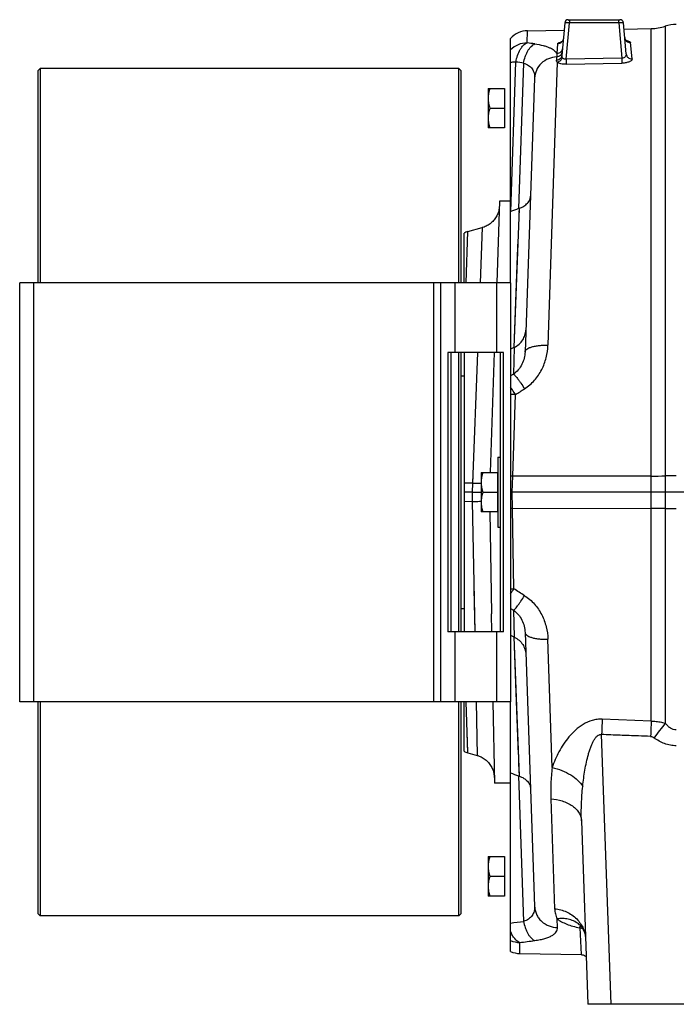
# Model space of a CAD drawing. Extents: x -3093 to 1181, y 8 to 2278.
# Tile 21 of 77: x -2163 to -1881, y 940 to 1363. Entities that reach past the tile are written whole.
import ezdxf

# ---------------------------------------------------------------- set-up
doc = ezdxf.new("R2010")
doc.units = 0
doc.header["$LTSCALE"] = 65.395
doc.layers.get('0').update_dxf_attribs({"linetype": 'CONTINUOUS'})

msp = doc.modelspace()

# ---------------------------------------------------------------- linework, layer by layer
at = {"color": 6, "linetype": 'CONTINUOUS'}
for p, q in [((-1927.18, 1362.7), (-1904.93, 1362.7)), ((-1944.65, 1357.95), (-1928.95, 1358.22)), ((-1928.68, 1361.33), (-1929.9, 1347.36)), ((-1902.27, 1347.99), (-1903.44, 1361.33)), ((-1903.21, 1358.67), (-1891.5, 1358.88)), ((-1951.91, 1249.7), (-1951.91, 1354.65)), ((-1941.59, 1337.64), (-1945.7, 1220.02)), ((-1961.61, 1333.2), (-1961.61, 1316.2)), ((-1961.61, 1333.2), (-1954.61, 1333.2)), ((-1960.85, 1324.7), (-1954.61, 1324.7)), ((-1954.61, 1316.2), (-1961.61, 1316.2)), ((-1956.69, 1284.7), (-1957.91, 1249.7)), ((-1951.91, 1284.7), (-1956.69, 1284.7)), ((-1951.89, 1280.25), (-1951.91, 1280.24)), ((-1970.36, 1271.69), (-1964.17, 1273.35)), ((-1971.91, 1249.7), (-1971.91, 1270.98)), ((-1971.91, 1219.7), (-1971.91, 1099.7)), ((-1958.96, 1219.7), (-1960.76, 1168.2)), ((-1950.51, 1221.83), (-1951.91, 1221.1)), ((-1973.11, 1209.7), (-1971.91, 1209.7)), ((-1957.41, 1174.7), (-1957.41, 1144.7)), ((-1957.41, 1174.7), (-1956.41, 1174.7)), ((-1964.61, 1168.2), (-1964.61, 1151.2)), ((-1964.61, 1168.2), (-1957.61, 1168.2)), ((-1968.46, 1159.7), (-1971.91, 1159.7)), ((-1963.85, 1159.7), (-1957.61, 1159.7)), ((-1610.06, 1159.7), (-1951.24, 1159.7)), ((-1957.61, 1151.2), (-1964.61, 1151.2)), ((-1960.91, 1151.2), (-1960.15, 1107.59)), ((-1957.41, 1144.7), (-1956.41, 1144.7)), ((-1973.11, 1109.7), (-1971.91, 1109.7)), ((-1951.91, 1098.29), (-1950.51, 1097.57)), ((-1945.7, 1099.37), (-1941.59, 981.76)), ((-1971.91, 1048.42), (-1971.91, 1069.7)), ((-1959.49, 1069.7), (-1958.88, 1034.7)), ((-1951.91, 962.4), (-1951.91, 1069.7)), ((-1891.5, 1061.39), (-1912.53, 1062.16)), ((-1970.36, 1047.7), (-1966.33, 1046.62)), ((-1951.91, 1034.7), (-1958.88, 1034.7)), ((-1921.49, 1018.54), (-1918.73, 939.7)), ((-1961.61, 1003.2), (-1961.61, 986.2)), ((-1961.61, 1003.2), (-1954.61, 1003.2)), ((-1960.85, 994.7), (-1954.61, 994.7)), ((-1954.61, 986.2), (-1961.61, 986.2)), ((-1947.95, 961.5), (-1921.61, 961.04)), ((-1843.38, 939.7), (-1918.73, 939.7))]:
    msp.add_line(p, q, dxfattribs=at)
at = {"color": 9, "linetype": 'CONTINUOUS'}
for p, q in [((-1926.68, 1362.7), (-1926.68, 1361.28)), ((-1905.43, 1361.28), (-1905.43, 1362.7)), ((-1944.82, 1352.74), (-1944.65, 1357.95)), ((-1928.04, 1345.74), (-1926.68, 1361.28)), ((-1905.43, 1361.28), (-1926.68, 1361.28)), ((-1905.43, 1361.28), (-1904.11, 1346.2)), ((-1891.5, 1061.39), (-1891.5, 1358.88)), ((-1885.48, 1359.92), (-1885.48, 1060.45)), ((-1931.72, 1352.32), (-1932.09, 1348.16)), ((-1930.22, 1353.12), (-1930.21, 1353.12)), ((-1899.74, 1345.87), (-1900.36, 1352.88)), ((-1932.13, 1346.7), (-1932.24, 1345.24)), ((-1904.11, 1346.2), (-1928.04, 1345.74)), ((-1928.04, 1345.74), (-1928, 1343.55)), ((-1904.11, 1346.2), (-1904.07, 1344.01)), ((-1951.89, 1280.25), (-1949.65, 1344.51)), ((-1946.32, 1344.08), (-1948.51, 1281.54)), ((-1931.85, 1344.41), (-1935.88, 1222.85)), ((-1928, 1343.55), (-1904.07, 1344.01)), ((-1948.29, 1281.62), (-1950.51, 1221.83)), ((-1948.29, 1281.62), (-1948.35, 1279.93)), ((-1964.17, 1273.35), (-1965.06, 1249.7)), ((-1971.09, 1249.7), (-1970.36, 1271.69)), ((-2156.91, 1249.7), (-2156.91, 1069.7)), ((-1984.91, 1069.7), (-1984.91, 1249.7)), ((-1975.91, 1249.7), (-1975.91, 1219.7)), ((-1957.91, 1219.7), (-1957.91, 1249.7)), ((-1966.2, 1219.7), (-1968.33, 1163.62)), ((-1950.34, 1221.91), (-1950.74, 1210.43)), ((-1950.74, 1210.43), (-1951.91, 1209.72)), ((-1951, 1166.61), (-1949.83, 1201.64)), ((-1968.33, 1163.62), (-1971.91, 1163.59)), ((-1968.33, 1163.62), (-1968.46, 1159.7)), ((-1968.2, 1166.85), (-1968.33, 1163.62)), ((-1891.5, 1166.65), (-1951, 1166.61)), ((-1968.46, 1159.7), (-1968.4, 1155.77)), ((-1971.91, 1155.8), (-1968.4, 1155.77)), ((-1968.4, 1155.77), (-1967.33, 1099.69)), ((-1950.54, 1118.21), (-1951.12, 1152.78)), ((-1951.12, 1152.78), (-1891.5, 1152.75)), ((-1967.68, 1118.2), (-1967.33, 1099.7)), ((-1951.91, 1109.67), (-1950.74, 1108.97)), ((-1950.74, 1108.97), (-1950.34, 1097.48)), ((-1975.91, 1099.7), (-1975.91, 1069.7)), ((-1957.91, 1069.7), (-1957.91, 1099.7)), ((-1950.51, 1097.57), (-1948.29, 1037.77)), ((-1950.51, 1097.57), (-1949.62, 1073.72)), ((-1934.05, 1041.44), (-1935.88, 1096.54)), ((-1949.62, 1073.72), (-1948.63, 1047.03)), ((-1970.36, 1047.7), (-1971.09, 1069.7)), ((-1966.77, 1069.7), (-1966.33, 1046.62)), ((-1970.37, 1048.11), (-1970.65, 1056.59)), ((-1908.74, 939.7), (-1912.79, 1055.59)), ((-1970.36, 1047.75), (-1970.37, 1048.11)), ((-1948.51, 1037.85), (-1946.32, 975.31)), ((-1934.65, 1027.94), (-1933, 980.75)), ((-1931.77, 972.69), (-1931.9, 976.39)), ((-1922.47, 973.99), (-1922.47, 973.99)), ((-1922.22, 972.52), (-1921.61, 961.04)), ((-1947.95, 961.5), (-1948.02, 966.25))]:
    msp.add_line(p, q, dxfattribs=at)
at = {"color": 7, "linetype": 'CONTINUOUS'}
for p, q in [((-2155.11, 1340.7), (-2154.11, 1341.7)), ((-2154.11, 1341.7), (-2154.11, 1249.7)), ((-1974.11, 1341.7), (-2154.11, 1341.7)), ((-1974.11, 1249.7), (-1974.11, 1341.7)), ((-1974.11, 1341.7), (-1973.11, 1340.7)), ((-2155.11, 1340.7), (-2155.11, 1249.7)), ((-1973.11, 1249.7), (-1973.11, 1340.7)), ((-2162.91, 1069.7), (-2162.91, 1249.7)), ((-1951.91, 1249.7), (-2162.91, 1249.7)), ((-1981.91, 1069.7), (-1981.91, 1249.7)), ((-1951.91, 1249.7), (-1951.91, 1069.7)), ((-1978.91, 1219.7), (-1978.91, 1099.7)), ((-1954.91, 1219.7), (-1978.91, 1219.7)), ((-1977.41, 1099.7), (-1977.41, 1219.7)), ((-1974.11, 1099.7), (-1974.11, 1219.7)), ((-1973.11, 1099.7), (-1973.11, 1219.7)), ((-1956.41, 1219.7), (-1956.41, 1099.7)), ((-1954.91, 1099.7), (-1954.91, 1219.7)), ((-1954.91, 1099.7), (-1978.91, 1099.7)), ((-1951.91, 1069.7), (-2162.91, 1069.7)), ((-2155.11, 1069.7), (-2155.11, 978.7)), ((-2154.11, 1069.7), (-2154.11, 977.7)), ((-1974.11, 977.7), (-1974.11, 1069.7)), ((-1973.11, 978.7), (-1973.11, 1069.7)), ((-2155.11, 978.7), (-2154.11, 977.7)), ((-1974.11, 977.7), (-2154.11, 977.7)), ((-1974.11, 977.7), (-1973.11, 978.7))]:
    msp.add_line(p, q, dxfattribs=at)
at = {"color": 2, "linetype": 'CONTINUOUS'}
for p, q in [((-1954.61, 1333.2), (-1954.61, 1316.2)), ((-1957.61, 1168.2), (-1957.61, 1151.2)), ((-1951.24, 1159.7), (-1951, 1166.61)), ((-1951.12, 1152.78), (-1951.24, 1159.7)), ((-1960.15, 1107.56), (-1960.15, 1107.59)), ((-1960.01, 1099.7), (-1960.14, 1107.4)), ((-1954.61, 1003.2), (-1954.61, 986.2))]:
    msp.add_line(p, q, dxfattribs=at)
at = {"color": 6, "linetype": 'CONTINUOUS'}
for points in [[(-1929.27, 1354.53), (-1929.28, 1354.49), (-1929.3, 1354.35), (-1929.32, 1354.21), (-1929.36, 1354.07), (-1929.41, 1353.94), (-1929.46, 1353.82), (-1929.52, 1353.7), (-1929.58, 1353.59), (-1929.64, 1353.49), (-1929.71, 1353.4), (-1929.78, 1353.32), (-1929.84, 1353.24), (-1929.91, 1353.18), (-1929.96, 1353.13), (-1930.02, 1353.09), (-1930.06, 1353.05), (-1930.1, 1353.02), (-1930.14, 1353), (-1930.16, 1352.99), (-1930.18, 1352.98), (-1930.19, 1352.97)], [(-1901.91, 1353.48), (-1901.91, 1353.48), (-1901.91, 1353.48), (-1901.92, 1353.49), (-1901.95, 1353.5), (-1901.98, 1353.52), (-1902.02, 1353.54), (-1902.06, 1353.57), (-1902.11, 1353.61), (-1902.17, 1353.66), (-1902.23, 1353.71), (-1902.3, 1353.78), (-1902.37, 1353.85), (-1902.44, 1353.93), (-1902.51, 1354.03), (-1902.58, 1354.13), (-1902.64, 1354.24), (-1902.7, 1354.36), (-1902.75, 1354.49), (-1902.8, 1354.62), (-1902.84, 1354.76), (-1902.87, 1354.9), (-1902.89, 1355.04), (-1902.89, 1355.09)], [(-1956.76, 1282.66), (-1956.79, 1282.17), (-1956.85, 1281.68), (-1956.92, 1281.19), (-1957.03, 1280.7), (-1957.15, 1280.22), (-1957.3, 1279.75), (-1957.48, 1279.29), (-1957.67, 1278.83), (-1957.89, 1278.39), (-1958.13, 1277.96), (-1958.39, 1277.53), (-1958.67, 1277.13), (-1958.97, 1276.73), (-1959.29, 1276.36), (-1959.63, 1276), (-1959.99, 1275.65), (-1960.36, 1275.33), (-1960.75, 1275.02), (-1961.15, 1274.73), (-1961.57, 1274.46), (-1962, 1274.22), (-1962.44, 1273.99), (-1962.89, 1273.79), (-1963.35, 1273.61), (-1963.82, 1273.45), (-1964.17, 1273.35)], [(-1966.33, 1046.62), (-1965.97, 1046.52), (-1965.5, 1046.36), (-1965.03, 1046.18), (-1964.57, 1045.97), (-1964.13, 1045.74), (-1963.69, 1045.49), (-1963.27, 1045.22), (-1962.86, 1044.92), (-1962.47, 1044.61), (-1962.1, 1044.28), (-1961.74, 1043.93), (-1961.4, 1043.56), (-1961.08, 1043.17), (-1960.78, 1042.77), (-1960.49, 1042.35), (-1960.23, 1041.93), (-1960, 1041.48), (-1959.78, 1041.03), (-1959.59, 1040.57), (-1959.42, 1040.09), (-1959.27, 1039.61), (-1959.15, 1039.13), (-1959.06, 1038.63), (-1958.99, 1038.14), (-1958.94, 1037.64), (-1958.92, 1037.14)], [(-1922.73, 974.19), (-1922.74, 974.2), (-1922.76, 974.21), (-1922.75, 974.2), (-1922.72, 974.19), (-1922.68, 974.15), (-1922.61, 974.1), (-1922.53, 974.04), (-1922.47, 973.99)], [(-1922.47, 973.99), (-1922.23, 973.77), (-1921.92, 973.47), (-1921.63, 973.13), (-1921.35, 972.78), (-1921.09, 972.39), (-1920.85, 971.98), (-1920.62, 971.55), (-1920.41, 971.08), (-1920.23, 970.6), (-1920.07, 970.08), (-1919.93, 969.54), (-1919.82, 968.97), (-1919.75, 968.37), (-1919.71, 967.82)], [(-1921.61, 961.04), (-1921.54, 961.04), (-1921.33, 961.02), (-1921.12, 960.99), (-1920.91, 960.95), (-1920.71, 960.89), (-1920.51, 960.81), (-1920.32, 960.73), (-1920.14, 960.62), (-1919.96, 960.51), (-1919.79, 960.38), (-1919.63, 960.25), (-1919.48, 960.1), (-1919.44, 960.06)]]:
    msp.add_lwpolyline(points, dxfattribs=at)
at = {"color": 9, "linetype": 'CONTINUOUS'}
for points in [[(-1948.79, 1268.12), (-1949.04, 1261.23), (-1950.51, 1221.83)], [(-1948.56, 1045.02), (-1948.48, 1043.09), (-1948.29, 1037.77)]]:
    msp.add_lwpolyline(points, dxfattribs=at)
at = {"color": 6, "linetype": 'CONTINUOUS'}
for centre, radius, start, end in [((-1927.18, 1361.2), 1.5, 90, 175), ((-1904.93, 1361.2), 1.5, 5, 90), ((-1944.48, 1347.95), 10, 91, 137.9885), ((-1891.85, 1378.88), 20, 271, 288.5671), ((-1880.7, 1345.7), 15, 90, 108.5671), ((-1361.87, -257.23), 1646.8, 110.86856, 110.99476), ((-1943.72, 1268.98), 13.44, 109.8795, 110.8742), ((-1969.06, 1266.86), 5, 105, 124.6857), ((-1930.84, 1183.93), 42.7, 117.1746, 117.4203), ((-1930.84, 1135.48), 42.71, 242.5798, 242.8254), ((-1969.06, 1052.53), 5, 235.3143, 255), ((-1361.9, 2576.55), 1646.73, 249.00474, 249.13144), ((-1943.72, 1050.41), 13.44, 249.1259, 250.1206), ((-1947.77, 971.5), 10, 245.5655, 269)]:
    msp.add_arc(centre, radius, start, end, dxfattribs=at)
at = {"color": 9, "linetype": 'CONTINUOUS'}
for centre, radius, start, end in [((-1903.7, 1343.63), 10.16, 80.7388, 81.4615), ((-1903.52, 1344.72), 9.05, 79.354, 80.7516), ((-2002.66, 913.93), 442.6, 82.0571, 82.4918), ((-1928.16, 1343.86), 9.48, 100.6207, 102.4422), ((-2006.91, 883.84), 464.21, 82.5009, 82.915), ((-1951.22, 1155.22), 46.44, 88.295, 90.8519), ((-1960.85, 1420.87), 257.36, 268.3353, 269.1637), ((-1891.72, 1703.79), 537.14, 270.0238, 270.6658), ((-1880.72, 751.53), 415.18, 89.9973, 90.6564), ((-1891.81, 601.14), 551.61, 89.3426, 89.9678), ((-1880.78, 1556.95), 404.27, 269.3347, 270.0116), ((-1586.11, 827.21), 379.5, 142.0763, 143.2655), ((-2007.11, 1437.09), 465.76, 276.8062, 277.4987), ((-1929.25, 965.97), 10.5, 50.8616, 51.5962), ((-1929.25, 965.97), 10.5, 50.1923, 50.8616), ((-1929.25, 965.97), 10.5, 49.7701, 50.1923), ((-1947.86, 976.45), 10.2, 246.6383, 269.0904), ((-2002.91, 1407.27), 444.43, 277.0935, 277.9423)]:
    msp.add_arc(centre, radius, start, end, dxfattribs=at)
at = {"color": 2, "linetype": 'CONTINUOUS'}
for centre, radius, start, end in [((-1960.92, 877.09), 289.69, 88.0364, 88.2166), ((-1955.95, 1440.18), 287.43, 270.8066, 270.9644), ((-2024.42, 1164.75), 87.31, 326.1459, 327.7887), ((-1951.16, 1165.61), 47.41, 269.0984, 270.7478), ((-1947.93, 1107.8), 12.22, 181.1506, 181.9072)]:
    msp.add_arc(centre, radius, start, end, dxfattribs=at)
at = {"color": 9, "linetype": 'CONTINUOUS'}
for points, knots in [([(-1927.13, 1362.51), (-1927.12, 1362.52), (-1927.08, 1362.57), (-1927.04, 1362.62), (-1927, 1362.65)], [0, 0, 0, 0, 0.283671, 1, 1, 1, 1]), ([(-1926.68, 1361.28), (-1926.81, 1361.28), (-1927.07, 1361.3), (-1927.43, 1361.32), (-1927.77, 1361.33), (-1928.07, 1361.35), (-1928.29, 1361.35), (-1928.43, 1361.35), (-1928.52, 1361.35), (-1928.58, 1361.35), (-1928.63, 1361.34), (-1928.66, 1361.34), (-1928.68, 1361.33), (-1928.68, 1361.33)], [0, 0, 0, 0, 0.194613, 0.38166, 0.554032, 0.705141, 0.829236, 0.879639, 0.921621, 0.954803, 0.978902, 0.993802, 1, 1, 1, 1]), ([(-1903.44, 1361.33), (-1903.44, 1361.33), (-1903.46, 1361.34), (-1903.48, 1361.34), (-1903.53, 1361.35), (-1903.6, 1361.35), (-1903.68, 1361.35), (-1903.82, 1361.35), (-1904.04, 1361.35), (-1904.34, 1361.33), (-1904.68, 1361.32), (-1905.05, 1361.3), (-1905.3, 1361.28), (-1905.43, 1361.28)], [0, 0, 0, 0, 0.006198, 0.021098, 0.045197, 0.078379, 0.120361, 0.170764, 0.294859, 0.445968, 0.618339, 0.805387, 1, 1, 1, 1]), ([(-1929.27, 1354.53), (-1929.3, 1354.26), (-1929.45, 1353.68), (-1929.99, 1352.95), (-1930.79, 1352.45), (-1931.42, 1352.33), (-1931.72, 1352.32)], [0, 0, 0, 0, 0.230251, 0.484059, 0.746951, 1, 1, 1, 1]), ([(-1902.89, 1355.09), (-1902.87, 1354.8), (-1902.7, 1354.2), (-1902.11, 1353.45), (-1901.28, 1352.97), (-1900.66, 1352.87), (-1900.36, 1352.88)], [0, 0, 0, 0, 0.237857, 0.49542, 0.755833, 1, 1, 1, 1]), ([(-1901.85, 1353.62), (-1901.64, 1353.58), (-1901.27, 1353.49), (-1900.85, 1353.35), (-1900.6, 1353.21), (-1900.44, 1353.09), (-1900.36, 1352.96), (-1900.36, 1352.88)], [0, 0, 0, 0, 0.365178, 0.652238, 0.76529, 0.858888, 1, 1, 1, 1]), ([(-1944.82, 1352.74), (-1946.14, 1352.72), (-1948.77, 1352.17), (-1951, 1350.65), (-1951.91, 1349.72)], [0, 0, 0, 0, 0.501985, 1, 1, 1, 1]), ([(-1949.65, 1344.51), (-1949.48, 1345.48), (-1949.02, 1347.32), (-1948.09, 1349.44), (-1947.17, 1350.84), (-1946.25, 1351.91), (-1945.41, 1352.51), (-1944.82, 1352.74)], [0, 0, 0, 0, 0.299519, 0.573857, 0.696988, 0.809122, 1, 1, 1, 1]), ([(-1946.32, 1344.08), (-1946.16, 1344.99), (-1945.82, 1346.35), (-1945.15, 1348.07), (-1944.55, 1349.27), (-1943.87, 1350.33), (-1942.93, 1351.42), (-1942.09, 1352.05), (-1941.5, 1352.29)], [0, 0, 0, 0, 0.282313, 0.424186, 0.561135, 0.68938, 0.806154, 1, 1, 1, 1]), ([(-1941.5, 1352.29), (-1940.3, 1352.12), (-1938.6, 1351.81), (-1936.49, 1351.21), (-1935.19, 1350.72), (-1934.1, 1350.17), (-1933.22, 1349.56), (-1932.54, 1348.91), (-1932.21, 1348.41), (-1932.09, 1348.16)], [0, 0, 0, 0, 0.341825, 0.488721, 0.619141, 0.733674, 0.833691, 0.921411, 1, 1, 1, 1]), ([(-1929.64, 1350.32), (-1929.66, 1350.04), (-1929.83, 1349.46), (-1930.39, 1348.74), (-1931.19, 1348.27), (-1931.79, 1348.16), (-1932.09, 1348.16)], [0, 0, 0, 0, 0.235839, 0.491841, 0.752857, 1, 1, 1, 1]), ([(-1931.72, 1352.32), (-1931.71, 1352.41), (-1931.63, 1352.54), (-1931.47, 1352.66), (-1931.22, 1352.81), (-1930.8, 1352.97), (-1930.43, 1353.07), (-1930.22, 1353.12)], [0, 0, 0, 0, 0.141586, 0.23582, 0.349382, 0.636512, 1, 1, 1, 1]), ([(-1932.13, 1346.7), (-1933.31, 1346.64), (-1935.74, 1346.12), (-1938.89, 1344.11), (-1941.02, 1341.1), (-1941.55, 1338.76), (-1941.59, 1337.64)], [0, 0, 0, 0, 0.247788, 0.509371, 0.765172, 1, 1, 1, 1]), ([(-1931.85, 1344.41), (-1931.98, 1344.53), (-1932.14, 1344.72), (-1932.24, 1345.03), (-1932.25, 1345.17), (-1932.24, 1345.24)], [0, 0, 0, 0, 0.542705, 0.775517, 1, 1, 1, 1]), ([(-1929.9, 1347.36), (-1929.92, 1347.09), (-1930.04, 1346.68), (-1930.33, 1346.2), (-1930.74, 1345.76), (-1931.37, 1345.38), (-1931.96, 1345.26), (-1932.24, 1345.24)], [0, 0, 0, 0, 0.234745, 0.360842, 0.490427, 0.751156, 1, 1, 1, 1]), ([(-1929.77, 1348.83), (-1929.79, 1348.56), (-1929.91, 1348.15), (-1930.21, 1347.66), (-1930.62, 1347.22), (-1931.26, 1346.83), (-1931.84, 1346.71), (-1932.13, 1346.7)], [0, 0, 0, 0, 0.236473, 0.363161, 0.493022, 0.753125, 1, 1, 1, 1]), ([(-1932.09, 1348.16), (-1932.08, 1348.04), (-1932.08, 1347.56), (-1932.1, 1347.07), (-1932.13, 1346.7)], [0, 0, 0, 0, 0.242488, 1, 1, 1, 1]), ([(-1929.72, 1346.48), (-1929.85, 1345.98), (-1930.39, 1345.05), (-1931.35, 1344.51), (-1931.85, 1344.41)], [0, 0, 0, 0, 0.501827, 1, 1, 1, 1]), ([(-1929.72, 1346.48), (-1929.79, 1346.61), (-1929.9, 1346.9), (-1929.91, 1347.21), (-1929.9, 1347.36)], [0, 0, 0, 0, 0.497854, 1, 1, 1, 1]), ([(-1928.04, 1345.74), (-1928.23, 1345.71), (-1928.6, 1345.7), (-1929.1, 1345.85), (-1929.48, 1346.13), (-1929.66, 1346.36), (-1929.72, 1346.48)], [0, 0, 0, 0, 0.28905, 0.554598, 0.788864, 1, 1, 1, 1]), ([(-1902.27, 1347.99), (-1902.25, 1347.77), (-1902.3, 1347.3), (-1902.67, 1346.67), (-1903.32, 1346.25), (-1903.85, 1346.18), (-1904.11, 1346.2)], [0, 0, 0, 0, 0.233616, 0.471707, 0.725445, 1, 1, 1, 1]), ([(-1899.74, 1345.87), (-1899.73, 1345.76), (-1899.77, 1345.52), (-1900, 1345.19), (-1900.39, 1344.88), (-1900.91, 1344.6), (-1901.56, 1344.37), (-1902.62, 1344.11), (-1903.48, 1344.03), (-1904.07, 1344.01)], [0, 0, 0, 0, 0.064991, 0.141168, 0.236226, 0.353157, 0.491786, 0.649416, 1, 1, 1, 1]), ([(-1902.27, 1347.99), (-1902.25, 1347.71), (-1902.12, 1347.28), (-1901.8, 1346.78), (-1901.36, 1346.33), (-1900.66, 1345.95), (-1900.04, 1345.86), (-1899.74, 1345.87)], [0, 0, 0, 0, 0.233363, 0.359743, 0.489982, 0.751952, 1, 1, 1, 1]), ([(-1949.65, 1344.51), (-1949.85, 1344.5), (-1950.61, 1344.45), (-1951.36, 1344.38), (-1951.91, 1344.31)], [0, 0, 0, 0, 0.270203, 1, 1, 1, 1]), ([(-1946.32, 1344.08), (-1945.57, 1343.84), (-1944.19, 1343.21), (-1942.58, 1341.68), (-1941.69, 1339.74), (-1941.57, 1338.34), (-1941.59, 1337.64)], [0, 0, 0, 0, 0.274867, 0.519991, 0.755014, 1, 1, 1, 1]), ([(-1928, 1343.55), (-1928.4, 1343.55), (-1929.16, 1343.57), (-1930.24, 1343.73), (-1931.14, 1344), (-1931.65, 1344.26), (-1931.85, 1344.41)], [0, 0, 0, 0, 0.29808, 0.574583, 0.811726, 1, 1, 1, 1]), ([(-1945.92, 1204.14), (-1944.35, 1205.15), (-1941.49, 1207.62), (-1938.37, 1212.25), (-1936.44, 1217.43), (-1935.94, 1221.05), (-1935.88, 1222.85)], [0, 0, 0, 0, 0.254304, 0.506007, 0.754589, 1, 1, 1, 1]), ([(-1945.7, 1220.02), (-1945.7, 1220.11), (-1945.66, 1220.31), (-1945.52, 1220.6), (-1945.29, 1220.89), (-1944.83, 1221.29), (-1943.99, 1221.75), (-1942.72, 1222.18), (-1941.19, 1222.52), (-1939.47, 1222.75), (-1937.68, 1222.87), (-1936.48, 1222.87), (-1935.88, 1222.85)], [0, 0, 0, 0, 0.026378, 0.05545, 0.088921, 0.128074, 0.226253, 0.351772, 0.500465, 0.664364, 0.833895, 1, 1, 1, 1]), ([(-1945.7, 1220.02), (-1945.73, 1219.09), (-1945.98, 1217.24), (-1946.95, 1214.58), (-1948.51, 1212.21), (-1949.95, 1210.94), (-1950.74, 1210.43)], [0, 0, 0, 0, 0.247187, 0.496651, 0.747861, 1, 1, 1, 1]), ([(-1950.74, 1210.43), (-1950.64, 1210.38), (-1950.41, 1210.2), (-1950.02, 1209.82), (-1949.52, 1209.25), (-1948.92, 1208.5), (-1948.24, 1207.58), (-1947.21, 1206.12), (-1946.44, 1204.95), (-1945.92, 1204.14)], [0, 0, 0, 0, 0.04236, 0.10998, 0.204987, 0.326555, 0.472393, 0.637414, 1, 1, 1, 1]), ([(-1949.83, 1201.64), (-1950.01, 1201.92), (-1950.69, 1202.97), (-1951.38, 1204.01), (-1951.91, 1204.77)], [0, 0, 0, 0, 0.264595, 1, 1, 1, 1]), ([(-1968.4, 1155.77), (-1968.07, 1155.77), (-1966.8, 1155.78), (-1965.54, 1155.78), (-1964.61, 1155.78)], [0, 0, 0, 0, 0.259226, 1, 1, 1, 1]), ([(-1950.74, 1108.97), (-1950.64, 1109.01), (-1950.41, 1109.19), (-1950.02, 1109.57), (-1949.52, 1110.14), (-1948.92, 1110.89), (-1948.24, 1111.81), (-1947.21, 1113.27), (-1946.44, 1114.44), (-1945.92, 1115.25)], [0, 0, 0, 0, 0.04236, 0.10998, 0.204987, 0.326555, 0.472393, 0.637414, 1, 1, 1, 1]), ([(-1945.92, 1115.25), (-1944.35, 1114.25), (-1941.49, 1111.78), (-1938.37, 1107.14), (-1936.44, 1101.97), (-1935.94, 1098.34), (-1935.88, 1096.54)], [0, 0, 0, 0, 0.254306, 0.506009, 0.75459, 1, 1, 1, 1]), ([(-1950.74, 1108.97), (-1949.95, 1108.45), (-1948.51, 1107.19), (-1946.95, 1104.81), (-1945.98, 1102.16), (-1945.73, 1100.3), (-1945.7, 1099.37)], [0, 0, 0, 0, 0.252139, 0.503349, 0.752813, 1, 1, 1, 1]), ([(-1945.7, 1099.38), (-1945.7, 1099.28), (-1945.66, 1099.08), (-1945.52, 1098.79), (-1945.29, 1098.51), (-1944.83, 1098.1), (-1943.99, 1097.65), (-1942.72, 1097.21), (-1941.19, 1096.87), (-1939.47, 1096.64), (-1937.68, 1096.53), (-1936.48, 1096.53), (-1935.88, 1096.54)], [0, 0, 0, 0, 0.026377, 0.055444, 0.088909, 0.128056, 0.226223, 0.351737, 0.500432, 0.66434, 0.833883, 1, 1, 1, 1]), ([(-1912.53, 1062.16), (-1913.26, 1062.19), (-1914.73, 1062.13), (-1917.55, 1061.54), (-1920.8, 1060.07), (-1924.11, 1057.56), (-1926.88, 1054.65), (-1929.21, 1051.51), (-1931.78, 1047.19), (-1933.27, 1043.76), (-1934.05, 1041.44)], [0, 0, 0, 0, 0.069047, 0.137568, 0.271414, 0.401068, 0.526942, 0.649538, 0.769175, 1, 1, 1, 1]), ([(-1912.53, 1062.16), (-1912.55, 1061.63), (-1912.64, 1059.44), (-1912.73, 1057.25), (-1912.79, 1055.59)], [0, 0, 0, 0, 0.242357, 1, 1, 1, 1]), ([(-1891.5, 1061.39), (-1891.52, 1060.87), (-1891.61, 1058.66), (-1891.69, 1056.45), (-1891.76, 1054.77)], [0, 0, 0, 0, 0.235791, 1, 1, 1, 1]), ([(-1891.5, 1061.39), (-1890.99, 1061.38), (-1889.71, 1061.31), (-1887.69, 1061.04), (-1886.2, 1060.67), (-1885.48, 1060.45)], [0, 0, 0, 0, 0.251711, 0.627619, 1, 1, 1, 1]), ([(-1880.7, 1057.6), (-1881.14, 1057.6), (-1882.05, 1057.75), (-1883.31, 1058.36), (-1884.47, 1059.29), (-1885.15, 1060.05), (-1885.48, 1060.45)], [0, 0, 0, 0, 0.229403, 0.46968, 0.726399, 1, 1, 1, 1]), ([(-1920.93, 1033.33), (-1920.81, 1034.5), (-1920.54, 1036.83), (-1920, 1040.31), (-1919.35, 1043.71), (-1918.68, 1046.48), (-1918.04, 1048.62), (-1917.52, 1050.15), (-1916.94, 1051.59), (-1916.29, 1052.91), (-1915.57, 1054.06), (-1914.76, 1054.97), (-1913.95, 1055.48), (-1913.28, 1055.62), (-1912.95, 1055.62), (-1912.79, 1055.59)], [0, 0, 0, 0, 0.142084, 0.283473, 0.423312, 0.56026, 0.627012, 0.692007, 0.754663, 0.814057, 0.868962, 0.91799, 0.960637, 0.980401, 1, 1, 1, 1]), ([(-1891.76, 1054.77), (-1893.51, 1054.84), (-1897.89, 1055.02), (-1904.9, 1055.27), (-1910.16, 1055.48), (-1912.79, 1055.59)], [0, 0, 0, 0, 0.25, 0.625, 1, 1, 1, 1]), ([(-1891.76, 1054.77), (-1891.5, 1054.76), (-1890.96, 1054.64), (-1890.48, 1054.36), (-1890.25, 1054.19)], [0, 0, 0, 0, 0.481606, 1, 1, 1, 1]), ([(-1880.7, 1050.77), (-1881.56, 1050.77), (-1883.29, 1050.93), (-1886.6, 1051.86), (-1888.88, 1053.17), (-1890.25, 1054.19)], [0, 0, 0, 0, 0.250292, 0.500605, 1, 1, 1, 1]), ([(-1934.05, 1041.44), (-1934.19, 1040.29), (-1934.42, 1038.01), (-1934.63, 1034.6), (-1934.72, 1031.25), (-1934.69, 1029.03), (-1934.65, 1027.94)], [0, 0, 0, 0, 0.256961, 0.50893, 0.75647, 1, 1, 1, 1]), ([(-1934.05, 1041.44), (-1932.64, 1041.14), (-1929.86, 1040.3), (-1926.1, 1038.41), (-1923.04, 1036.09), (-1921.49, 1034.25), (-1920.93, 1033.33)], [0, 0, 0, 0, 0.274869, 0.548721, 0.79569, 1, 1, 1, 1]), ([(-1921.49, 1018.54), (-1921.57, 1020.99), (-1921.55, 1025.93), (-1921.19, 1030.85), (-1920.93, 1033.33)], [0, 0, 0, 0, 0.495513, 1, 1, 1, 1]), ([(-1934.65, 1027.94), (-1932.98, 1027.83), (-1930.49, 1027.4), (-1927.42, 1026.2), (-1925.37, 1025.01), (-1923.69, 1023.58), (-1922.45, 1021.97), (-1921.7, 1020.27), (-1921.5, 1019.1), (-1921.49, 1018.54)], [0, 0, 0, 0, 0.284393, 0.426057, 0.561223, 0.68659, 0.800777, 0.904505, 1, 1, 1, 1]), ([(-1941.59, 981.76), (-1941.57, 981.05), (-1941.69, 979.65), (-1942.58, 977.71), (-1944.19, 976.18), (-1945.57, 975.55), (-1946.32, 975.31)], [0, 0, 0, 0, 0.244986, 0.480009, 0.725133, 1, 1, 1, 1]), ([(-1941.59, 981.76), (-1941.57, 981.2), (-1941.42, 980.05), (-1940.86, 978.36), (-1939.93, 976.75), (-1938.23, 974.84), (-1935.49, 973.16), (-1932.98, 972.7), (-1931.77, 972.69)], [0, 0, 0, 0, 0.113952, 0.234773, 0.36128, 0.491688, 0.753222, 1, 1, 1, 1]), ([(-1933, 980.75), (-1932.97, 979.99), (-1932.82, 978.86), (-1932.38, 977.41), (-1932.07, 976.72), (-1931.9, 976.39)], [0, 0, 0, 0, 0.500709, 0.749854, 1, 1, 1, 1]), ([(-1933, 980.75), (-1931.25, 980.58), (-1927.76, 979.67), (-1924.04, 977.14), (-1921.83, 974.46), (-1920.64, 972.28), (-1919.93, 970.05), (-1919.74, 968.55), (-1919.71, 967.82)], [0, 0, 0, 0, 0.261053, 0.525701, 0.653655, 0.775916, 0.891508, 1, 1, 1, 1]), ([(-1946.32, 975.31), (-1946.16, 974.4), (-1945.82, 973.05), (-1945.16, 971.33), (-1944.56, 970.14), (-1943.88, 969.08), (-1942.94, 967.98), (-1942.09, 967.34), (-1941.5, 967.11)], [0, 0, 0, 0, 0.281132, 0.422742, 0.559668, 0.688114, 0.805246, 1, 1, 1, 1]), ([(-1922.73, 974.2), (-1923.38, 974.71), (-1924.79, 975.59), (-1927.13, 976.37), (-1929.54, 976.63), (-1931.13, 976.51), (-1931.9, 976.39)], [0, 0, 0, 0, 0.255735, 0.50904, 0.758001, 1, 1, 1, 1]), ([(-1931.9, 976.39), (-1931.33, 975.94), (-1930, 975.1), (-1927.74, 974.08), (-1925.1, 973.2), (-1923.21, 972.73), (-1922.22, 972.52)], [0, 0, 0, 0, 0.207681, 0.44471, 0.709867, 1, 1, 1, 1]), ([(-1922.22, 972.52), (-1922.18, 972.7), (-1922.09, 973.01), (-1921.95, 973.3), (-1921.87, 973.41)], [0, 0, 0, 0, 0.576314, 1, 1, 1, 1]), ([(-1948.02, 966.25), (-1948.87, 966.56), (-1950.04, 967.59), (-1951.18, 969.34), (-1951.68, 970.42), (-1951.91, 971.01)], [0, 0, 0, 0, 0.432644, 0.701207, 1, 1, 1, 1]), ([(-1941.5, 967.11), (-1940.73, 967.21), (-1939.28, 967.46), (-1937.27, 967.94), (-1935.56, 968.51), (-1934.15, 969.18), (-1933.07, 969.94), (-1932.29, 970.78), (-1931.84, 971.71), (-1931.76, 972.37), (-1931.77, 972.69)], [0, 0, 0, 0, 0.19247, 0.3637, 0.512678, 0.639904, 0.747469, 0.83923, 0.920991, 1, 1, 1, 1]), ([(-1922.22, 972.52), (-1922.12, 972.52), (-1921.71, 972.5), (-1921.31, 972.4), (-1921.02, 972.27)], [0, 0, 0, 0, 0.240413, 1, 1, 1, 1])]:
    msp.add_open_spline(points, degree=3, knots=knots, dxfattribs=at)
at = {"color": 6, "linetype": 'CONTINUOUS'}
for points, knots in [([(-1960.85, 1333.2), (-1961.08, 1332.51), (-1961.46, 1331.11), (-1961.61, 1329.67), (-1961.61, 1328.95)], [0, 0, 0, 0, 0.501876, 1, 1, 1, 1]), ([(-1961.61, 1328.95), (-1961.61, 1328.23), (-1961.46, 1326.78), (-1961.08, 1325.38), (-1960.85, 1324.7)], [0, 0, 0, 0, 0.498124, 1, 1, 1, 1]), ([(-1960.85, 1324.7), (-1961.08, 1324.01), (-1961.46, 1322.61), (-1961.61, 1321.17), (-1961.61, 1320.45)], [0, 0, 0, 0, 0.501876, 1, 1, 1, 1]), ([(-1961.61, 1320.45), (-1961.61, 1319.73), (-1961.46, 1318.28), (-1961.08, 1316.88), (-1960.85, 1316.2)], [0, 0, 0, 0, 0.498124, 1, 1, 1, 1]), ([(-1948.29, 1281.62), (-1947.57, 1281.88), (-1946.27, 1282.5), (-1944.68, 1283.77), (-1943.65, 1285.25), (-1943.38, 1286.36), (-1943.37, 1286.89)], [0, 0, 0, 0, 0.300974, 0.563355, 0.792017, 1, 1, 1, 1]), ([(-1950.34, 1221.91), (-1949.6, 1222.29), (-1948.24, 1223.22), (-1946.66, 1225.03), (-1945.66, 1227.11), (-1945.4, 1228.61), (-1945.37, 1229.35)], [0, 0, 0, 0, 0.267424, 0.520603, 0.763001, 1, 1, 1, 1]), ([(-1963.85, 1168.2), (-1964.08, 1167.51), (-1964.46, 1166.11), (-1964.61, 1164.67), (-1964.61, 1163.95)], [0, 0, 0, 0, 0.501876, 1, 1, 1, 1]), ([(-1964.61, 1163.95), (-1964.61, 1163.23), (-1964.46, 1161.78), (-1964.08, 1160.38), (-1963.85, 1159.7)], [0, 0, 0, 0, 0.498124, 1, 1, 1, 1]), ([(-1968.46, 1159.7), (-1968.12, 1159.7), (-1966.83, 1159.69), (-1965.54, 1159.69), (-1964.61, 1159.69)], [0, 0, 0, 0, 0.27006, 1, 1, 1, 1]), ([(-1963.85, 1159.7), (-1964.08, 1159.01), (-1964.46, 1157.61), (-1964.61, 1156.17), (-1964.61, 1155.45)], [0, 0, 0, 0, 0.501876, 1, 1, 1, 1]), ([(-1964.61, 1155.45), (-1964.61, 1154.73), (-1964.46, 1153.28), (-1964.08, 1151.88), (-1963.85, 1151.2)], [0, 0, 0, 0, 0.498124, 1, 1, 1, 1]), ([(-1950.34, 1097.48), (-1949.6, 1097.1), (-1948.24, 1096.18), (-1946.66, 1094.36), (-1945.66, 1092.28), (-1945.4, 1090.79), (-1945.37, 1090.05)], [0, 0, 0, 0, 0.267424, 0.520604, 0.763003, 1, 1, 1, 1]), ([(-1948.29, 1037.77), (-1947.57, 1037.51), (-1946.27, 1036.9), (-1944.68, 1035.63), (-1943.65, 1034.14), (-1943.38, 1033.04), (-1943.37, 1032.51)], [0, 0, 0, 0, 0.300974, 0.563355, 0.792019, 1, 1, 1, 1]), ([(-1960.85, 1003.2), (-1961.08, 1002.51), (-1961.46, 1001.11), (-1961.61, 999.67), (-1961.61, 998.95)], [0, 0, 0, 0, 0.501876, 1, 1, 1, 1]), ([(-1961.61, 998.95), (-1961.61, 998.23), (-1961.46, 996.78), (-1961.08, 995.38), (-1960.85, 994.7)], [0, 0, 0, 0, 0.498124, 1, 1, 1, 1]), ([(-1960.85, 994.7), (-1961.08, 994.01), (-1961.46, 992.61), (-1961.61, 991.17), (-1961.61, 990.45)], [0, 0, 0, 0, 0.501876, 1, 1, 1, 1]), ([(-1961.61, 990.45), (-1961.61, 989.73), (-1961.46, 988.28), (-1961.08, 986.88), (-1960.85, 986.2)], [0, 0, 0, 0, 0.498124, 1, 1, 1, 1])]:
    msp.add_open_spline(points, degree=3, knots=knots, dxfattribs=at)
at = {"color": 9, "linetype": 'CONTINUOUS'}
for points in [[(-1949.83, 1201.64), (-1948.53, 1202.47), (-1947.22, 1203.31), (-1945.92, 1204.14)], [(-1945.92, 1115.25), (-1947.46, 1116.24), (-1949, 1117.22), (-1950.54, 1118.21)]]:
    msp.add_open_spline(points, degree=3, dxfattribs=at)

doc.saveas('drawing.dxf')
